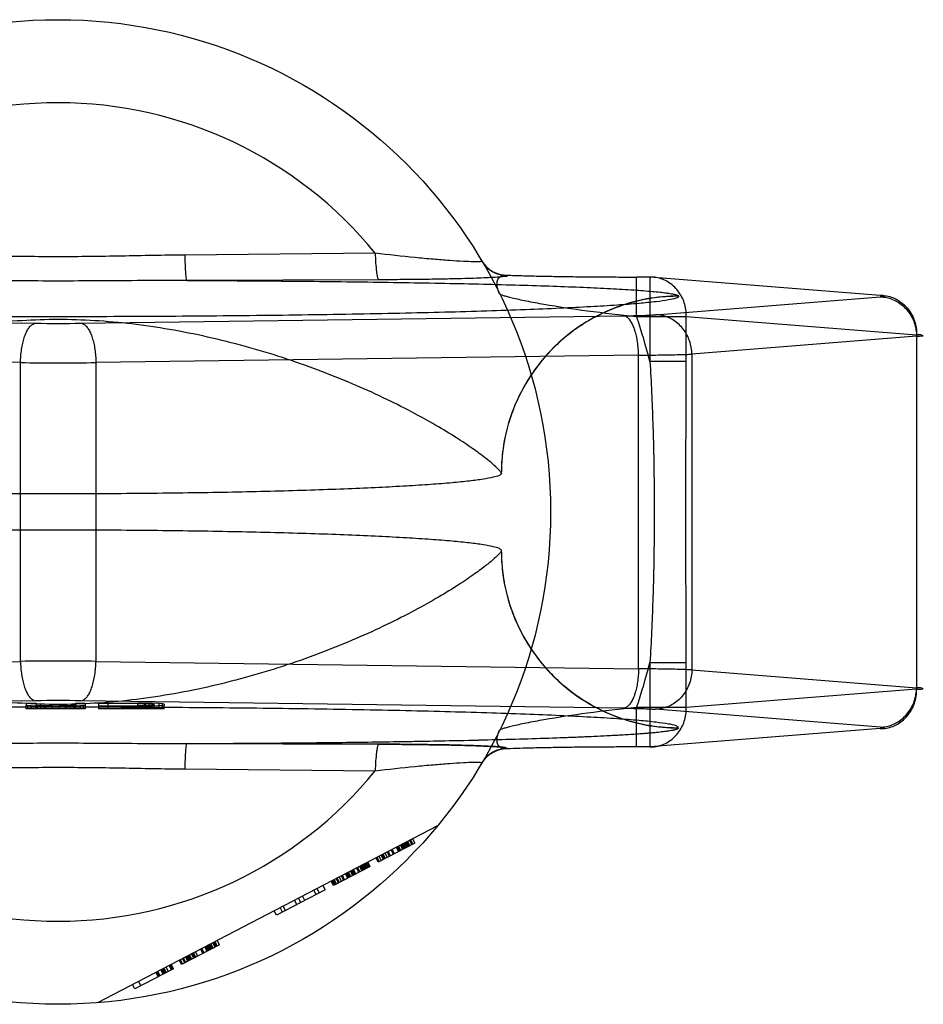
# Model space of a CAD drawing. Header units: millimetres. Extents: x 0 to 297, y 0 to 210.
# Tile 4 of 23: x 97.81 to 99.64, y 86.13 to 88.13. Entities that reach past the tile are written whole.
import ezdxf

# ---------------------------------------------------------------- set-up
doc = ezdxf.new("R2010")
doc.units = ezdxf.units.MM
doc.header["$LTSCALE"] = 16.335
doc.layers.add('001-M31079-X02', color=7, linetype='CONTINUOUS')

msp = doc.modelspace()

# ---------------------------------------------------------------- linework, layer by layer
at = {"layer": '001-M31079-X02', "color": 9, "linetype": 'Continuous'}
for p, q in [((98.5294, 87.6526), (98.1425, 87.6488)), ((98.7971, 87.6079), (98.7975, 87.607)), ((99.0601, 87.5242), (99.0601, 87.6042)), ((99.0872, 87.6042), (99.0601, 87.6042)), ((99.0872, 87.6042), (99.0872, 87.4325)), ((99.555, 87.5669), (99.0872, 87.6042)), ((98.5367, 87.5985), (98.1467, 87.5972)), ((99.0985, 87.5275), (99.555, 87.5639)), ((99.1455, 87.5651), (99.1454, 87.5655)), ((96.7374, 87.5253), (97.8396, 87.5103)), ((97.9314, 87.5103), (99.0335, 87.5253)), ((99.0601, 87.5242), (99.1611, 87.5242)), ((99.1611, 87.4325), (99.1611, 87.5242)), ((99.1611, 87.5242), (99.6289, 87.4869)), ((99.6289, 87.4839), (99.1724, 87.4475)), ((99.6289, 87.4869), (99.6289, 86.7668)), ((97.8089, 87.4303), (96.7068, 87.4454)), ((99.0641, 87.4454), (97.962, 87.4303)), ((99.0641, 86.8084), (99.0641, 87.4454)), ((99.1724, 87.4475), (99.1724, 86.8062)), ((97.8089, 86.8234), (97.8089, 87.4303)), ((97.962, 87.4303), (97.962, 86.8234)), ((99.1611, 87.4325), (99.0872, 87.4325)), ((96.7068, 86.8084), (97.8089, 86.8234)), ((97.962, 86.8234), (99.0641, 86.8084)), ((99.0872, 86.8213), (99.0872, 86.6496)), ((99.0872, 86.8213), (99.1611, 86.8213)), ((99.1611, 86.7296), (99.1611, 86.8213)), ((99.1724, 86.8062), (99.6289, 86.7699)), ((99.6289, 86.7668), (99.1611, 86.7296)), ((99.0601, 86.6496), (99.0601, 86.7296)), ((99.1611, 86.7296), (99.0601, 86.7296)), ((98.1425, 86.605), (98.5294, 86.6012))]:
    msp.add_line(p, q, dxfattribs=at)
at = {"layer": '001-M31079-X02', "color": 6, "linetype": 'Continuous'}
for p, q in [((98.7855, 87.2053), (98.7854, 87.2057)), ((98.7854, 87.048), (98.7855, 87.0485)), ((97.8204, 86.7269), (97.8204, 86.7345)), ((97.9404, 86.7269), (97.8204, 86.7269)), ((97.8237, 86.7269), (97.8237, 86.7338)), ((97.8304, 86.7269), (97.8304, 86.7332)), ((97.8404, 86.7269), (97.8404, 86.7345)), ((97.8437, 86.7269), (97.8437, 86.7339)), ((97.8504, 86.7269), (97.8504, 86.7334)), ((97.8571, 86.7269), (97.8571, 86.7325)), ((97.8604, 86.7269), (97.8604, 86.7332)), ((97.8737, 86.7269), (97.8737, 86.7331)), ((97.8871, 86.7269), (97.8871, 86.7332)), ((97.9004, 86.7269), (97.9004, 86.7334)), ((97.9037, 86.7269), (97.9037, 86.7323)), ((97.9104, 86.7269), (97.9104, 86.7335)), ((97.9171, 86.7269), (97.9171, 86.7339)), ((97.9204, 86.7269), (97.9204, 86.7345)), ((97.9304, 86.7269), (97.9304, 86.7332)), ((97.9371, 86.7269), (97.9371, 86.7338)), ((97.9404, 86.7345), (97.9404, 86.7269)), ((97.9671, 86.7322), (97.9671, 86.7269)), ((98.1004, 86.7269), (97.9671, 86.7269)), ((97.9871, 86.7269), (97.9871, 86.738)), ((98.0471, 86.738), (97.9871, 86.738)), ((97.9871, 86.7331), (98.0471, 86.7331)), ((98.0471, 86.7269), (98.0471, 86.7388)), ((98.0471, 86.738), (98.0604, 86.7379)), ((98.0604, 86.7332), (98.0471, 86.7331)), ((98.0604, 86.7269), (98.0604, 86.7379)), ((98.0604, 86.7379), (98.0704, 86.7376)), ((98.0704, 86.7335), (98.0604, 86.7332)), ((98.0637, 86.7269), (98.0637, 86.7386)), ((98.0704, 86.7269), (98.0704, 86.7377)), ((98.0704, 86.7376), (98.0771, 86.7372)), ((98.0771, 86.7339), (98.0704, 86.7335)), ((98.0771, 86.7269), (98.0771, 86.7384)), ((98.0771, 86.7372), (98.0804, 86.7366)), ((98.0804, 86.7345), (98.0771, 86.7339)), ((98.0804, 86.7269), (98.0804, 86.7366)), ((98.0904, 86.7269), (98.0904, 86.7379)), ((98.0971, 86.7269), (98.0971, 86.7373)), ((98.1004, 86.7269), (98.1004, 86.7345)), ((98.6561, 86.4896), (97.9655, 86.1301)), ((98.6059, 86.4522), (98.6013, 86.4611)), ((98.61, 86.4544), (98.6054, 86.4632)), ((98.61, 86.4544), (98.5355, 86.4156)), ((98.5666, 86.4317), (98.562, 86.4406)), ((98.5686, 86.4328), (98.564, 86.4417)), ((98.5769, 86.4371), (98.5723, 86.446)), ((98.579, 86.4382), (98.5744, 86.4471)), ((98.5811, 86.4393), (98.5764, 86.4481)), ((98.5852, 86.4414), (98.5806, 86.4503)), ((98.5873, 86.4425), (98.5827, 86.4514)), ((98.5893, 86.4436), (98.5847, 86.4524)), ((98.5914, 86.4447), (98.5868, 86.4535)), ((98.5935, 86.4457), (98.5889, 86.4546)), ((98.5956, 86.4468), (98.5909, 86.4557)), ((98.5976, 86.4479), (98.593, 86.4568)), ((98.5951, 86.4578), (98.5997, 86.449)), ((98.6038, 86.4511), (98.5992, 86.46)), ((98.5355, 86.4156), (98.5309, 86.4244)), ((98.5376, 86.4166), (98.533, 86.4255)), ((98.5417, 86.4188), (98.5371, 86.4277)), ((98.5459, 86.421), (98.5413, 86.4298)), ((98.5479, 86.422), (98.5433, 86.4309)), ((98.55, 86.4231), (98.5454, 86.432)), ((98.5542, 86.4253), (98.5495, 86.4341)), ((98.5583, 86.4274), (98.5537, 86.4363)), ((98.5604, 86.4285), (98.5557, 86.4374)), ((98.519, 86.4069), (98.4445, 86.3682)), ((98.49, 86.3919), (98.4854, 86.4007)), ((98.4962, 86.3951), (98.4916, 86.404)), ((98.4983, 86.3962), (98.4937, 86.405)), ((98.5024, 86.3983), (98.4978, 86.4072)), ((98.5045, 86.3994), (98.4999, 86.4083)), ((98.5066, 86.4005), (98.5019, 86.4094)), ((98.5086, 86.4016), (98.504, 86.4104)), ((98.5107, 86.4026), (98.5061, 86.4115)), ((98.5128, 86.4037), (98.5081, 86.4126)), ((98.5148, 86.4048), (98.5102, 86.4137)), ((98.5123, 86.4147), (98.5169, 86.4059)), ((98.519, 86.4069), (98.5144, 86.4158)), ((98.4507, 86.3714), (98.4461, 86.3803)), ((98.4548, 86.3735), (98.4502, 86.3824)), ((98.4569, 86.3746), (98.4523, 86.3835)), ((98.461, 86.3768), (98.4564, 86.3856)), ((98.4652, 86.3789), (98.4605, 86.3878)), ((98.4672, 86.38), (98.4626, 86.3889)), ((98.4734, 86.3832), (98.4688, 86.3921)), ((98.4755, 86.3843), (98.4709, 86.3932)), ((98.4776, 86.3854), (98.473, 86.3943)), ((98.4796, 86.3865), (98.475, 86.3953)), ((98.4838, 86.3886), (98.4792, 86.3975)), ((98.4859, 86.3897), (98.4812, 86.3986)), ((98.4879, 86.3908), (98.4833, 86.3997)), ((98.4109, 86.3619), (98.4155, 86.3531)), ((98.4279, 86.3595), (98.4233, 86.3684)), ((98.4445, 86.3682), (98.4398, 86.377)), ((98.4465, 86.3692), (98.4419, 86.3781)), ((98.4486, 86.3703), (98.444, 86.3792)), ((98.4279, 86.3595), (98.3286, 86.3078)), ((98.3782, 86.3337), (98.3736, 86.3426)), ((98.3865, 86.338), (98.3819, 86.3469)), ((98.4093, 86.3498), (98.4047, 86.3587)), ((98.341, 86.3143), (98.3364, 86.3232)), ((98.3472, 86.3175), (98.3426, 86.3264)), ((98.37, 86.3294), (98.3653, 86.3382)), ((98.3286, 86.3078), (98.3239, 86.3167)), ((98.2127, 86.2475), (98.1361, 86.2076)), ((98.1816, 86.2313), (98.177, 86.2402)), ((98.1878, 86.2346), (98.1832, 86.2434)), ((98.1899, 86.2356), (98.1853, 86.2445)), ((98.192, 86.2367), (98.1873, 86.2456)), ((98.194, 86.2378), (98.1894, 86.2467)), ((98.1961, 86.2389), (98.1915, 86.2477)), ((98.1982, 86.2399), (98.1936, 86.2488)), ((98.2002, 86.241), (98.1956, 86.2499)), ((98.2044, 86.2432), (98.1998, 86.252)), ((98.2018, 86.2531), (98.2064, 86.2443)), ((98.2085, 86.2453), (98.2039, 86.2542)), ((98.2127, 86.2475), (98.208, 86.2564)), ((98.1444, 86.2119), (98.1397, 86.2208)), ((98.1485, 86.2141), (98.1439, 86.223)), ((98.1506, 86.2152), (98.146, 86.224)), ((98.1526, 86.2162), (98.148, 86.2251)), ((98.1547, 86.2173), (98.1501, 86.2262)), ((98.1568, 86.2184), (98.1522, 86.2273)), ((98.1609, 86.2206), (98.1563, 86.2294)), ((98.163, 86.2216), (98.1584, 86.2305)), ((98.1651, 86.2227), (98.1604, 86.2316)), ((98.1692, 86.2249), (98.1646, 86.2337)), ((98.1795, 86.2303), (98.1749, 86.2391)), ((98.105, 86.1915), (98.1004, 86.2003)), ((98.1092, 86.1936), (98.1046, 86.2025)), ((98.1154, 86.1969), (98.1108, 86.2057)), ((98.1175, 86.1979), (98.1128, 86.2068)), ((98.1195, 86.199), (98.1149, 86.2079)), ((98.1361, 86.2076), (98.1315, 86.2165)), ((98.1382, 86.2087), (98.1335, 86.2176)), ((98.1423, 86.2109), (98.1377, 86.2197)), ((98.1195, 86.199), (98.0409, 86.1581)), ((98.0839, 86.1917), (98.0885, 86.1828)), ((98.0905, 86.1839), (98.0859, 86.1928)), ((98.0926, 86.185), (98.088, 86.1939)), ((98.0988, 86.1882), (98.0942, 86.1971)), ((98.1009, 86.1893), (98.0963, 86.1982)), ((98.103, 86.1904), (98.0983, 86.1993)), ((98.0409, 86.1581), (98.0363, 86.1669)), ((98.0487, 86.1734), (98.0533, 86.1645))]:
    msp.add_line(p, q, dxfattribs=at)
at = {"layer": '001-M31079-X02', "color": 7, "linetype": 'Continuous'}
for p, q in [((97.8396, 86.7435), (96.7374, 86.7284)), ((99.0335, 86.7284), (97.9314, 86.7435)), ((97.8204, 86.7388), (97.8204, 86.7345)), ((97.8204, 86.7388), (97.8404, 86.7388)), ((97.8204, 86.7345), (97.8237, 86.7338)), ((97.8304, 86.7332), (97.8237, 86.7338)), ((97.8437, 86.7327), (97.8304, 86.7332)), ((97.8404, 86.7388), (97.8404, 86.7345)), ((97.8437, 86.7339), (97.8404, 86.7345)), ((97.8504, 86.7335), (97.8437, 86.7339)), ((97.8437, 86.7327), (97.8571, 86.7324)), ((97.8571, 86.7325), (97.8437, 86.7325)), ((97.8604, 86.7332), (97.8504, 86.7335)), ((97.8504, 86.7334), (97.8604, 86.7334)), ((97.8571, 86.7324), (97.8737, 86.7322)), ((97.8737, 86.7323), (97.8571, 86.7323)), ((97.8604, 86.7332), (97.8737, 86.7332)), ((97.8737, 86.7331), (97.8604, 86.7332)), ((97.8737, 86.7331), (97.8871, 86.7331)), ((97.8871, 86.7322), (97.8737, 86.7322)), ((97.9004, 86.7332), (97.8871, 86.7331)), ((97.8871, 86.7332), (97.9004, 86.7332)), ((97.8871, 86.7322), (97.9037, 86.7324)), ((97.9037, 86.7323), (97.8871, 86.7323)), ((97.9104, 86.7335), (97.9004, 86.7332)), ((97.9004, 86.7334), (97.9104, 86.7334)), ((97.9037, 86.7324), (97.9171, 86.7327)), ((97.9171, 86.7325), (97.9037, 86.7325)), ((97.9171, 86.7339), (97.9104, 86.7335)), ((97.9204, 86.7345), (97.9171, 86.7339)), ((97.9304, 86.7332), (97.9171, 86.7327)), ((97.9204, 86.7388), (97.9204, 86.7345)), ((97.9204, 86.7388), (97.9404, 86.7388)), ((97.9371, 86.7338), (97.9304, 86.7332)), ((97.9371, 86.7338), (97.9404, 86.7345)), ((97.9404, 86.7388), (97.9404, 86.7345)), ((97.9671, 86.7388), (97.9671, 86.7322)), ((97.9671, 86.7388), (98.0471, 86.7388)), ((98.0471, 86.7322), (97.9671, 86.7322)), ((98.0471, 86.7388), (98.0637, 86.7388)), ((98.0637, 86.7387), (98.0471, 86.7388)), ((98.0471, 86.7322), (98.0637, 86.7324)), ((98.0637, 86.7323), (98.0471, 86.7323)), ((98.0771, 86.7384), (98.0637, 86.7387)), ((98.0637, 86.7386), (98.0771, 86.7386)), ((98.0637, 86.7324), (98.0771, 86.7327)), ((98.0771, 86.7325), (98.0637, 86.7325)), ((98.0904, 86.7379), (98.0771, 86.7384)), ((98.0904, 86.7332), (98.0771, 86.7327)), ((98.0971, 86.7373), (98.0904, 86.7379)), ((98.0971, 86.7338), (98.0904, 86.7332)), ((98.1004, 86.7366), (98.0971, 86.7373)), ((98.0971, 86.7338), (98.1004, 86.7345)), ((98.1004, 86.7366), (98.1004, 86.7345)), ((99.555, 86.6899), (99.0985, 86.7263)), ((99.555, 86.6869), (99.0872, 86.6496)), ((99.1454, 86.6882), (99.1455, 86.6887)), ((99.1454, 86.6882), (99.1455, 86.6887)), ((98.1467, 86.6565), (98.5367, 86.6552)), ((98.5367, 86.6552), (98.1467, 86.6565)), ((98.7975, 86.6467), (98.7972, 86.6459)), ((99.0872, 86.6496), (99.0601, 86.6496))]:
    msp.add_line(p, q, dxfattribs=at)
at = {"layer": '001-M31079-X02', "color": 9, "linetype": 'Continuous'}
msp.add_circle((97.8855, 87.1269), 1, dxfattribs=at)
for centre, radius, start, end in [((97.8855, 87.1269), 0.8313, 39.2269, 140.7731), ((98.797, 87.6678), 0.0599, 210.6953, 270.0461), ((98.7975, 87.667), 0.0599, 210.6418, 270.05), ((97.8855, 87.1269), 1.24, 14.2686, 18.6881), ((97.8855, 91.0029), 3.4929, 269.2467, 270.7533), ((97.8855, 97.1468), 9.7168, 269.54869, 270.45131), ((97.8855, 77.107), 9.7168, 89.54869, 90.45131), ((97.8855, 87.1269), 1.24, 341.3119, 345.7314), ((98.797, 86.5859), 0.0599, 89.9539, 149.3056), ((98.7975, 86.5868), 0.0599, 89.95, 149.359), ((97.8855, 87.1269), 0.8313, 219.2269, 320.7731)]:
    msp.add_arc(centre, radius, start, end, dxfattribs=at)
at = {"layer": '001-M31079-X02', "color": 7, "linetype": 'Continuous'}
for centre, radius, start, end in [((97.8855, 83.2465), 3.4973, 89.2476, 90.7523), ((97.8855, 83.2509), 3.4929, 89.2467, 90.7533)]:
    msp.add_arc(centre, radius, start, end, dxfattribs=at)
at = {"layer": '001-M31079-X02', "color": 9, "linetype": 'Continuous'}
for points, knots in [([(98.1425, 87.6488), (98.0996, 87.6484), (98.0139, 87.6465), (97.8855, 87.6448), (97.757, 87.6465), (97.6714, 87.6484), (97.6284, 87.6488)], [0, 0, 0, 0, 0.250402, 0.5, 0.749597, 1, 1, 1, 1]), ([(98.1425, 87.6488), (98.1426, 87.6424), (98.1428, 87.633), (98.1434, 87.621), (98.1439, 87.6131), (98.1445, 87.6067), (98.1451, 87.6019), (98.1457, 87.599), (98.1462, 87.5974), (98.1467, 87.5972)], [0, 0, 0, 0, 0.368459, 0.542, 0.696116, 0.822298, 0.915752, 0.973941, 1, 1, 1, 1]), ([(98.7459, 87.6364), (98.7461, 87.6361), (98.745, 87.6356), (98.7439, 87.6355), (98.7409, 87.6351), (98.7361, 87.635), (98.7248, 87.6351), (98.7061, 87.6359), (98.6787, 87.6376), (98.6461, 87.6402), (98.5957, 87.6449), (98.5564, 87.6493), (98.5294, 87.6526)], [0, 0, 0, 0, 0.004516, 0.010291, 0.018656, 0.043159, 0.077667, 0.174246, 0.302259, 0.454822, 0.625433, 1, 1, 1, 1]), ([(98.5294, 87.6526), (98.5295, 87.6459), (98.53, 87.6333), (98.5313, 87.6183), (98.5328, 87.6084), (98.534, 87.6033), (98.535, 87.6002), (98.5361, 87.5987), (98.5367, 87.5985)], [0, 0, 0, 0, 0.362821, 0.688622, 0.814703, 0.908714, 0.96876, 1, 1, 1, 1]), ([(98.7975, 87.607), (98.7987, 87.6052), (98.7887, 87.6053), (98.7824, 87.6039), (98.7689, 87.6033), (98.7534, 87.6024), (98.7334, 87.6016), (98.71, 87.6009), (98.6827, 87.6002), (98.6516, 87.5996), (98.6166, 87.5991), (98.5779, 87.5988), (98.5508, 87.5986), (98.5367, 87.5985)], [0, 0, 0, 0, 0.02457, 0.057729, 0.104982, 0.166344, 0.241951, 0.331914, 0.436318, 0.555329, 0.689105, 0.837622, 1, 1, 1, 1]), ([(98.7818, 87.5702), (98.7798, 87.5744), (98.7768, 87.5825), (98.7763, 87.5942), (98.7802, 87.6034), (98.7881, 87.6082), (98.794, 87.6082), (98.797, 87.6079)], [0, 0, 0, 0, 0.27099, 0.493102, 0.667777, 0.824098, 1, 1, 1, 1]), ([(98.7971, 87.6079), (98.807, 87.6075), (98.8281, 87.6069), (98.8614, 87.6061), (98.8978, 87.6054), (98.9366, 87.6048), (98.977, 87.6044), (99.0184, 87.6042), (99.0462, 87.6042), (99.0601, 87.6042)], [0, 0, 0, 0, 0.11337, 0.240887, 0.380096, 0.528444, 0.683089, 0.841296, 1, 1, 1, 1]), ([(99.1611, 87.5242), (99.1612, 87.5289), (99.1605, 87.5382), (99.1573, 87.5518), (99.1519, 87.5646), (99.1445, 87.5761), (99.1354, 87.5861), (99.1247, 87.5941), (99.1129, 87.6), (99.1002, 87.6035), (99.0915, 87.6042), (99.0872, 87.6042)], [0, 0, 0, 0, 0.115548, 0.230792, 0.344911, 0.457252, 0.568031, 0.677491, 0.785649, 0.893024, 1, 1, 1, 1]), ([(98.1467, 87.5972), (98.0872, 87.5972), (97.9725, 87.596), (97.7984, 87.596), (97.6837, 87.5972), (97.6243, 87.5972)], [0, 0, 0, 0, 0.341257, 0.658748, 1, 1, 1, 1]), ([(98.1467, 87.5972), (98.2071, 87.597), (98.3262, 87.5963), (98.501, 87.5945), (98.6414, 87.5922), (98.7475, 87.5899), (98.8207, 87.588), (98.8886, 87.5858), (98.9502, 87.5835), (99.0048, 87.5809), (99.0513, 87.5782), (99.0848, 87.5757), (99.1069, 87.5736), (99.1198, 87.5721), (99.1301, 87.5706), (99.1378, 87.569), (99.1425, 87.5676), (99.1451, 87.5663), (99.1454, 87.5655)], [0, 0, 0, 0, 0.181178, 0.357361, 0.524058, 0.602127, 0.675648, 0.743807, 0.805747, 0.8606, 0.907512, 0.945637, 0.961149, 0.97416, 0.984582, 0.992353, 0.997444, 1, 1, 1, 1]), ([(99.1455, 87.5651), (99.1455, 87.563), (99.1362, 87.5599), (99.1228, 87.5569), (99.0965, 87.5534), (99.0621, 87.5501), (99.0176, 87.5467), (98.9642, 87.5435), (98.902, 87.5404), (98.8317, 87.5375), (98.7537, 87.5349), (98.6688, 87.5324), (98.5776, 87.5303), (98.4808, 87.5284), (98.3792, 87.5268), (98.2737, 87.5255), (98.165, 87.5245), (98.0541, 87.5238), (97.9418, 87.5235), (97.8291, 87.5235), (97.7168, 87.5238), (97.6059, 87.5245), (97.4973, 87.5255), (97.3917, 87.5268), (97.2901, 87.5284), (97.1934, 87.5303), (97.1021, 87.5324), (97.0172, 87.5349), (96.9393, 87.5375), (96.8689, 87.5404), (96.8068, 87.5435), (96.7534, 87.5467), (96.7088, 87.5501), (96.6745, 87.5534), (96.6481, 87.5569), (96.6348, 87.5599), (96.6254, 87.563), (96.6255, 87.5651)], [0, 0, 0, 0, 0.002493, 0.008682, 0.018754, 0.032668, 0.050325, 0.07159, 0.096294, 0.12424, 0.155205, 0.188938, 0.22517, 0.263609, 0.303947, 0.345858, 0.389007, 0.433046, 0.477624, 0.52238, 0.566958, 0.610997, 0.654146, 0.696057, 0.736395, 0.774834, 0.811065, 0.844799, 0.875763, 0.903709, 0.928414, 0.949678, 0.967336, 0.981249, 0.991321, 0.99751, 1, 1, 1, 1]), ([(98.7818, 87.5702), (98.7822, 87.5695), (98.785, 87.5684), (98.7899, 87.5665), (98.7979, 87.5643), (98.8084, 87.5617), (98.8214, 87.5588), (98.8428, 87.5543), (98.8892, 87.5458), (98.9639, 87.5346), (99.0268, 87.5275), (99.0601, 87.5242)], [0, 0, 0, 0, 0.009066, 0.028397, 0.057799, 0.096568, 0.143882, 0.198874, 0.328449, 0.644516, 1, 1, 1, 1]), ([(99.1454, 87.5655), (99.1236, 87.5655), (99.0786, 87.5614), (99.0118, 87.5423), (98.9473, 87.5091), (98.8897, 87.4625), (98.8428, 87.4051), (98.8091, 87.3405), (98.7896, 87.2732), (98.7854, 87.2278), (98.7854, 87.2057)], [0, 0, 0, 0, 0.115883, 0.238876, 0.367183, 0.498434, 0.629909, 0.758865, 0.88286, 1, 1, 1, 1]), ([(99.1455, 87.5651), (99.1311, 87.5651), (99.1022, 87.5633), (99.0597, 87.5556), (99.019, 87.543), (98.9803, 87.5259), (98.9439, 87.5045), (98.9099, 87.4786), (98.879, 87.4486), (98.8515, 87.4146), (98.8281, 87.3772), (98.8093, 87.3369), (98.7956, 87.2942), (98.7872, 87.25), (98.7854, 87.22), (98.7854, 87.2053)], [0, 0, 0, 0, 0.0763, 0.153503, 0.228562, 0.30215, 0.377279, 0.452453, 0.528555, 0.605385, 0.683975, 0.761952, 0.841026, 0.921748, 1, 1, 1, 1]), ([(99.555, 87.5639), (99.5569, 87.564), (99.559, 87.5643), (99.5654, 87.5649), (99.5591, 87.567), (99.5569, 87.5667), (99.555, 87.5669)], [0, 0, 0, 0, 0.325495, 0.494819, 0.674668, 1, 1, 1, 1]), ([(99.555, 87.5669), (99.5593, 87.5669), (99.568, 87.5662), (99.5806, 87.5627), (99.5925, 87.5568), (99.6031, 87.5488), (99.6123, 87.5389), (99.6197, 87.5273), (99.6251, 87.5146), (99.6283, 87.501), (99.6289, 87.4916), (99.6289, 87.4869)], [0, 0, 0, 0, 0.107071, 0.214436, 0.322617, 0.432029, 0.542926, 0.655374, 0.769251, 0.884267, 1, 1, 1, 1]), ([(99.555, 87.5639), (99.5593, 87.5638), (99.5678, 87.5629), (99.5803, 87.5591), (99.5919, 87.5531), (99.6025, 87.545), (99.6116, 87.5351), (99.619, 87.5237), (99.6246, 87.5111), (99.628, 87.4977), (99.6288, 87.4885), (99.6289, 87.4839)], [0, 0, 0, 0, 0.106484, 0.213746, 0.322191, 0.432075, 0.543475, 0.656289, 0.770256, 0.884983, 1, 1, 1, 1]), ([(99.0335, 87.5253), (99.0391, 87.5254), (99.0497, 87.5256), (99.0649, 87.526), (99.0781, 87.5264), (99.0891, 87.5269), (99.0956, 87.5273), (99.0985, 87.5275)], [0, 0, 0, 0, 0.25668, 0.492149, 0.698248, 0.869187, 1, 1, 1, 1]), ([(99.0641, 87.4454), (99.0641, 87.4499), (99.0637, 87.4589), (99.0622, 87.472), (99.06, 87.4844), (99.0569, 87.4956), (99.0533, 87.5054), (99.049, 87.5136), (99.0443, 87.5198), (99.0392, 87.5239), (99.0353, 87.5252), (99.0335, 87.5253)], [0, 0, 0, 0, 0.150718, 0.297804, 0.437666, 0.567042, 0.683196, 0.784188, 0.869292, 0.939752, 1, 1, 1, 1]), ([(99.1724, 87.4475), (99.1723, 87.4521), (99.1715, 87.4613), (99.1681, 87.4744), (99.1628, 87.4867), (99.1557, 87.498), (99.1468, 87.5079), (99.1363, 87.5162), (99.1244, 87.5225), (99.1117, 87.5265), (99.1028, 87.5274), (99.0985, 87.5275)], [0, 0, 0, 0, 0.114278, 0.227862, 0.337251, 0.447769, 0.558103, 0.669208, 0.779366, 0.89094, 1, 1, 1, 1]), ([(98.7854, 87.2057), (98.7849, 87.208), (98.7796, 87.2134), (98.7693, 87.2237), (98.7511, 87.2383), (98.7256, 87.257), (98.6921, 87.2793), (98.6504, 87.3045), (98.601, 87.3319), (98.5442, 87.3602), (98.4811, 87.3886), (98.4128, 87.4159), (98.3405, 87.4412), (98.2655, 87.4638), (98.189, 87.4829), (98.112, 87.4982), (98.0355, 87.5094), (97.96, 87.5162), (97.8855, 87.5185), (97.8109, 87.5162), (97.7355, 87.5094), (97.6589, 87.4982), (97.582, 87.4829), (97.5055, 87.4638), (97.4305, 87.4412), (97.3582, 87.4159), (97.2898, 87.3886), (97.2267, 87.3602), (97.17, 87.3319), (97.1205, 87.3045), (97.0789, 87.2793), (97.0453, 87.257), (97.0199, 87.2383), (97.0017, 87.2237), (96.9914, 87.2134), (96.9861, 87.208), (96.9855, 87.2057)], [0, 0, 0, 0, 0.003555, 0.011107, 0.022959, 0.039262, 0.060042, 0.085221, 0.114497, 0.147384, 0.18326, 0.221413, 0.261105, 0.301644, 0.342428, 0.382958, 0.422872, 0.461919, 0.5, 0.538082, 0.577129, 0.617043, 0.657573, 0.698356, 0.738896, 0.778588, 0.81674, 0.852617, 0.885504, 0.914779, 0.939958, 0.960738, 0.977042, 0.988893, 0.996445, 1, 1, 1, 1]), ([(97.8089, 87.4303), (97.809, 87.4349), (97.8094, 87.4438), (97.8108, 87.457), (97.8131, 87.4693), (97.8161, 87.4806), (97.8198, 87.4904), (97.824, 87.4985), (97.8288, 87.5047), (97.8339, 87.5089), (97.8377, 87.5101), (97.8396, 87.5103)], [0, 0, 0, 0, 0.150719, 0.297804, 0.437667, 0.567042, 0.683197, 0.784188, 0.869292, 0.939752, 1, 1, 1, 1]), ([(97.9314, 87.5103), (97.9332, 87.5101), (97.9371, 87.5089), (97.9422, 87.5047), (97.9469, 87.4985), (97.9511, 87.4904), (97.9548, 87.4806), (97.9578, 87.4693), (97.9601, 87.457), (97.9616, 87.4438), (97.962, 87.4349), (97.962, 87.4303)], [0, 0, 0, 0, 0.060245, 0.130705, 0.215808, 0.3168, 0.432955, 0.562331, 0.702194, 0.849281, 1, 1, 1, 1]), ([(99.6289, 87.4839), (99.6317, 87.484), (99.6349, 87.4844), (99.6453, 87.4846), (99.635, 87.4872), (99.6317, 87.4868), (99.6289, 87.4869)], [0, 0, 0, 0, 0.308454, 0.496297, 0.691701, 1, 1, 1, 1]), ([(99.0641, 87.4454), (99.072, 87.4455), (99.087, 87.4456), (99.1087, 87.4459), (99.1282, 87.4462), (99.1454, 87.4466), (99.1598, 87.447), (99.1685, 87.4473), (99.1724, 87.4475)], [0, 0, 0, 0, 0.216747, 0.417772, 0.599472, 0.758798, 0.893087, 1, 1, 1, 1]), ([(99.0872, 87.4325), (99.0898, 87.3908), (99.0935, 87.3088), (99.0961, 87.1871), (99.0961, 87.0667), (99.0935, 86.9449), (99.0898, 86.8629), (99.0872, 86.8213)], [0, 0, 0, 0, 0.204736, 0.40264, 0.597353, 0.795252, 1, 1, 1, 1]), ([(99.1611, 86.8213), (99.1611, 86.8723), (99.1605, 86.9742), (99.1599, 87.1269), (99.1605, 87.2796), (99.1611, 87.3815), (99.1611, 87.4325)], [0, 0, 0, 0, 0.250466, 0.5, 0.749534, 1, 1, 1, 1]), ([(98.7854, 87.048), (98.7849, 87.0458), (98.7795, 87.0403), (98.7693, 87.0301), (98.7511, 87.0155), (98.7256, 86.9968), (98.6921, 86.9745), (98.6504, 86.9492), (98.601, 86.9219), (98.5442, 86.8935), (98.4811, 86.8652), (98.4128, 86.8378), (98.3405, 86.8125), (98.2655, 86.79), (98.189, 86.7708), (98.112, 86.7555), (98.0355, 86.7444), (97.96, 86.7376), (97.8855, 86.7352), (97.8109, 86.7376), (97.7354, 86.7444), (97.6589, 86.7555), (97.582, 86.7708), (97.5055, 86.79), (97.4305, 86.8125), (97.3582, 86.8378), (97.2898, 86.8652), (97.2267, 86.8935), (97.17, 86.9219), (97.1205, 86.9492), (97.0789, 86.9745), (97.0453, 86.9968), (97.0199, 87.0155), (97.0017, 87.0301), (96.9914, 87.0403), (96.9861, 87.0458), (96.9855, 87.048)], [0, 0, 0, 0, 0.003556, 0.01111, 0.022961, 0.039265, 0.060043, 0.08522, 0.114493, 0.147377, 0.183251, 0.221401, 0.261091, 0.301628, 0.342411, 0.38294, 0.422856, 0.461909, 0.5, 0.538091, 0.577144, 0.61706, 0.657589, 0.698372, 0.738909, 0.7786, 0.816749, 0.852623, 0.885507, 0.91478, 0.939957, 0.960735, 0.977039, 0.98889, 0.996444, 1, 1, 1, 1]), ([(98.7854, 87.0485), (98.7854, 87.0342), (98.7871, 87.0053), (98.7948, 86.9629), (98.8074, 86.9221), (98.8245, 86.8835), (98.846, 86.8471), (98.872, 86.8131), (98.902, 86.7822), (98.936, 86.7547), (98.9734, 86.7314), (99.0138, 86.7126), (99.0566, 86.6988), (99.1008, 86.6905), (99.1307, 86.6887), (99.1455, 86.6887)], [0, 0, 0, 0, 0.076158, 0.153158, 0.228334, 0.301941, 0.37695, 0.452289, 0.528431, 0.605124, 0.6839, 0.761958, 0.840937, 0.921804, 1, 1, 1, 1]), ([(98.7854, 87.048), (98.7854, 87.026), (98.7896, 86.9805), (98.8091, 86.9133), (98.8428, 86.8487), (98.8897, 86.7912), (98.9473, 86.7447), (99.0118, 86.7115), (99.0786, 86.6924), (99.1236, 86.6882), (99.1454, 86.6882)], [0, 0, 0, 0, 0.11714, 0.241135, 0.370091, 0.501566, 0.632817, 0.761124, 0.884117, 1, 1, 1, 1]), ([(97.8089, 86.8234), (97.809, 86.8189), (97.8094, 86.8099), (97.8108, 86.7968), (97.8131, 86.7844), (97.8161, 86.7732), (97.8198, 86.7634), (97.824, 86.7553), (97.8288, 86.7491), (97.8339, 86.7449), (97.8377, 86.7436), (97.8396, 86.7435)], [0, 0, 0, 0, 0.150717, 0.297802, 0.437664, 0.56704, 0.683194, 0.784186, 0.869291, 0.939752, 1, 1, 1, 1]), ([(97.9314, 86.7435), (97.9332, 86.7436), (97.937, 86.7449), (97.942, 86.7489), (97.9467, 86.7549), (97.9508, 86.7627), (97.9545, 86.7723), (97.9576, 86.7835), (97.96, 86.7961), (97.9615, 86.8095), (97.962, 86.8188), (97.962, 86.8234)], [0, 0, 0, 0, 0.059848, 0.129478, 0.21067, 0.30855, 0.422325, 0.551959, 0.693198, 0.845764, 1, 1, 1, 1]), ([(99.0641, 86.8084), (99.0641, 86.8038), (99.0637, 86.7948), (99.0622, 86.7817), (99.06, 86.7694), (99.0569, 86.7581), (99.0533, 86.7483), (99.049, 86.7402), (99.0443, 86.734), (99.0392, 86.7298), (99.0353, 86.7286), (99.0335, 86.7284)], [0, 0, 0, 0, 0.150717, 0.297802, 0.437664, 0.56704, 0.683194, 0.784186, 0.869291, 0.939752, 1, 1, 1, 1]), ([(99.1724, 86.8062), (99.1685, 86.8064), (99.1598, 86.8068), (99.1454, 86.8072), (99.1282, 86.8075), (99.1087, 86.8079), (99.087, 86.8082), (99.072, 86.8083), (99.0641, 86.8084)], [0, 0, 0, 0, 0.106969, 0.24139, 0.400755, 0.582395, 0.783355, 1, 1, 1, 1]), ([(99.1724, 86.8062), (99.1723, 86.8016), (99.1715, 86.7924), (99.168, 86.779), (99.1625, 86.7664), (99.1551, 86.755), (99.146, 86.7451), (99.1354, 86.737), (99.1237, 86.731), (99.1113, 86.7273), (99.1027, 86.7263), (99.0985, 86.7263)], [0, 0, 0, 0, 0.115018, 0.229746, 0.343713, 0.456528, 0.567928, 0.677812, 0.786256, 0.893517, 1, 1, 1, 1]), ([(99.555, 86.6899), (99.5593, 86.69), (99.5678, 86.6909), (99.5803, 86.6946), (99.5919, 86.7007), (99.6025, 86.7087), (99.6116, 86.7186), (99.619, 86.73), (99.6246, 86.7426), (99.628, 86.756), (99.6288, 86.7653), (99.6289, 86.7699)], [0, 0, 0, 0, 0.106478, 0.213739, 0.322185, 0.432069, 0.54347, 0.656285, 0.770253, 0.884982, 1, 1, 1, 1]), ([(99.555, 86.6869), (99.5593, 86.6868), (99.5679, 86.6875), (99.5803, 86.6909), (99.5919, 86.6966), (99.6023, 86.7043), (99.6116, 86.714), (99.6192, 86.7255), (99.6248, 86.7384), (99.6283, 86.7524), (99.629, 86.762), (99.6289, 86.7668)], [0, 0, 0, 0, 0.106359, 0.212591, 0.316219, 0.423151, 0.53269, 0.646153, 0.761699, 0.881375, 1, 1, 1, 1]), ([(99.6289, 86.7668), (99.6317, 86.767), (99.6349, 86.7673), (99.6453, 86.7675), (99.635, 86.7702), (99.6317, 86.7697), (99.6289, 86.7699)], [0, 0, 0, 0, 0.308454, 0.496297, 0.691701, 1, 1, 1, 1]), ([(99.0601, 86.7296), (99.0268, 86.7263), (98.9639, 86.7192), (98.8892, 86.708), (98.8428, 86.6994), (98.8214, 86.695), (98.8084, 86.6921), (98.7979, 86.6894), (98.7899, 86.6873), (98.785, 86.6854), (98.7822, 86.6843), (98.7818, 86.6835)], [0, 0, 0, 0, 0.355482, 0.671549, 0.801125, 0.856117, 0.903432, 0.942201, 0.971603, 0.990934, 1, 1, 1, 1]), ([(99.0872, 86.6496), (99.0915, 86.6495), (99.1002, 86.6502), (99.1128, 86.6537), (99.1246, 86.6596), (99.1353, 86.6677), (99.1445, 86.6776), (99.1519, 86.6891), (99.1573, 86.7019), (99.1605, 86.7155), (99.1612, 86.7249), (99.1611, 86.7296)], [0, 0, 0, 0, 0.105867, 0.213506, 0.322247, 0.431686, 0.542546, 0.655169, 0.769173, 0.884293, 1, 1, 1, 1]), ([(98.797, 86.6459), (98.794, 86.6455), (98.7881, 86.6456), (98.7802, 86.6504), (98.7763, 86.6596), (98.7768, 86.6713), (98.7798, 86.6794), (98.7818, 86.6835)], [0, 0, 0, 0, 0.175939, 0.33226, 0.506926, 0.729017, 1, 1, 1, 1]), ([(97.6243, 86.6565), (97.6838, 86.6565), (97.7984, 86.6578), (97.9725, 86.6578), (98.0871, 86.6565), (98.1467, 86.6565)], [0, 0, 0, 0, 0.341795, 0.658236, 1, 1, 1, 1]), ([(98.1467, 86.6565), (98.1462, 86.6563), (98.1457, 86.6547), (98.1451, 86.6519), (98.1445, 86.647), (98.1439, 86.6406), (98.1434, 86.6328), (98.1428, 86.6207), (98.1426, 86.6113), (98.1425, 86.605)], [0, 0, 0, 0, 0.026059, 0.084248, 0.177702, 0.303884, 0.458, 0.631541, 1, 1, 1, 1]), ([(98.5367, 86.6552), (98.5361, 86.6551), (98.535, 86.6535), (98.534, 86.6504), (98.5328, 86.6453), (98.5313, 86.6354), (98.53, 86.6205), (98.5295, 86.6078), (98.5294, 86.6012)], [0, 0, 0, 0, 0.03124, 0.091286, 0.185297, 0.311377, 0.637179, 1, 1, 1, 1]), ([(97.6284, 86.605), (97.6714, 86.6053), (97.757, 86.6073), (97.8855, 86.6089), (98.0139, 86.6073), (98.0996, 86.6053), (98.1425, 86.605)], [0, 0, 0, 0, 0.250402, 0.5, 0.749597, 1, 1, 1, 1]), ([(98.5294, 86.6012), (98.5564, 86.6045), (98.5957, 86.6088), (98.6461, 86.6135), (98.6787, 86.6161), (98.7061, 86.6179), (98.7248, 86.6187), (98.7361, 86.6187), (98.7409, 86.6186), (98.7439, 86.6183), (98.745, 86.6182), (98.7461, 86.6176), (98.7459, 86.6173)], [0, 0, 0, 0, 0.374568, 0.545179, 0.697742, 0.825755, 0.922333, 0.956841, 0.981344, 0.989709, 0.995484, 1, 1, 1, 1])]:
    msp.add_open_spline(points, degree=3, knots=knots, dxfattribs=at)
at = {"layer": '001-M31079-X02', "color": 6, "linetype": 'Continuous'}
for points, knots in [([(98.7855, 87.2053), (98.7855, 87.2034), (98.7786, 87.1997), (98.7671, 87.1968), (98.7463, 87.1929), (98.7185, 87.1894), (98.6829, 87.1858), (98.6402, 87.1825), (98.5906, 87.1793), (98.5347, 87.1764), (98.4729, 87.1737), (98.4057, 87.1713), (98.3339, 87.1691), (98.258, 87.1673), (98.1788, 87.1659), (98.0969, 87.1648), (98.0131, 87.164), (97.9281, 87.1637), (97.8428, 87.1637), (97.7579, 87.164), (97.6741, 87.1648), (97.5922, 87.1659), (97.5129, 87.1673), (97.437, 87.1691), (97.3652, 87.1713), (97.2981, 87.1737), (97.2363, 87.1764), (97.1803, 87.1793), (97.1307, 87.1825), (97.088, 87.1858), (97.0524, 87.1894), (97.0247, 87.1929), (97.0038, 87.1968), (96.9923, 87.1997), (96.9855, 87.2034), (96.9855, 87.2053)], [0, 0, 0, 0, 0.003145, 0.010238, 0.021627, 0.037284, 0.057093, 0.080886, 0.108455, 0.139552, 0.173898, 0.211182, 0.25107, 0.2932, 0.337192, 0.382651, 0.429166, 0.476318, 0.523684, 0.570837, 0.617352, 0.662811, 0.706803, 0.748933, 0.78882, 0.826104, 0.86045, 0.891547, 0.919115, 0.942908, 0.962717, 0.978373, 0.989762, 0.996855, 1, 1, 1, 1]), ([(98.7855, 87.0485), (98.7855, 87.0504), (98.7786, 87.0541), (98.7671, 87.057), (98.7463, 87.0609), (98.7185, 87.0644), (98.6829, 87.0679), (98.6402, 87.0713), (98.5906, 87.0744), (98.5347, 87.0774), (98.4729, 87.0801), (98.4057, 87.0825), (98.3339, 87.0846), (98.258, 87.0864), (98.1788, 87.0879), (98.0969, 87.089), (98.0131, 87.0897), (97.9281, 87.0901), (97.8428, 87.0901), (97.7579, 87.0897), (97.6741, 87.089), (97.5922, 87.0879), (97.5129, 87.0864), (97.437, 87.0846), (97.3652, 87.0825), (97.2981, 87.0801), (97.2363, 87.0774), (97.1803, 87.0744), (97.1307, 87.0713), (97.088, 87.0679), (97.0524, 87.0644), (97.0247, 87.0609), (97.0038, 87.057), (96.9923, 87.0541), (96.9855, 87.0504), (96.9855, 87.0485)], [0, 0, 0, 0, 0.003145, 0.010239, 0.021627, 0.037284, 0.057093, 0.080887, 0.108456, 0.139553, 0.173899, 0.211184, 0.251071, 0.2932, 0.337193, 0.382651, 0.429165, 0.476318, 0.523683, 0.570836, 0.61735, 0.662808, 0.706801, 0.74893, 0.788817, 0.826102, 0.860448, 0.891545, 0.919113, 0.942907, 0.962716, 0.978373, 0.989762, 0.996855, 1, 1, 1, 1])]:
    msp.add_open_spline(points, degree=3, knots=knots, dxfattribs=at)
at = {"layer": '001-M31079-X02', "color": 7, "linetype": 'Continuous'}
for points, knots in [([(99.1455, 86.6887), (99.144, 86.6903), (99.138, 86.6945), (99.1217, 86.6965), (99.097, 86.7005), (99.0619, 86.7036), (99.0176, 86.7071), (98.9642, 86.7103), (98.902, 86.7134), (98.8317, 86.7162), (98.7538, 86.7189), (98.6689, 86.7213), (98.5776, 86.7235), (98.4809, 86.7254), (98.3793, 86.727), (98.2737, 86.7283), (98.1651, 86.7293), (98.0542, 86.73), (97.9419, 86.7303), (97.8292, 86.7303), (97.7169, 86.73), (97.606, 86.7293), (97.4973, 86.7283), (97.3918, 86.727), (97.2902, 86.7254), (97.1934, 86.7235), (97.1022, 86.7213), (97.0172, 86.7189), (96.9393, 86.7162), (96.869, 86.7134), (96.8068, 86.7103), (96.7533, 86.7071), (96.7091, 86.7036), (96.674, 86.7005), (96.6492, 86.6965), (96.633, 86.6945), (96.627, 86.6903), (96.6255, 86.6887)], [0, 0, 0, 0, 0.002494, 0.008682, 0.018753, 0.032665, 0.05032, 0.071583, 0.096285, 0.124228, 0.155189, 0.18892, 0.225149, 0.263585, 0.30392, 0.34583, 0.388977, 0.433016, 0.477593, 0.52235, 0.566928, 0.610968, 0.654118, 0.696031, 0.73637, 0.774811, 0.811045, 0.844781, 0.875747, 0.903695, 0.928401, 0.949668, 0.967327, 0.981242, 0.991315, 0.997506, 1, 1, 1, 1]), ([(99.1455, 86.6887), (99.144, 86.6903), (99.138, 86.6945), (99.1217, 86.6965), (99.097, 86.7005), (99.0619, 86.7036), (99.0176, 86.7071), (98.9641, 86.7103), (98.902, 86.7134), (98.8317, 86.7162), (98.7537, 86.7189), (98.6688, 86.7213), (98.5776, 86.7235), (98.4808, 86.7254), (98.3792, 86.727), (98.2737, 86.7283), (98.165, 86.7293), (98.0541, 86.73), (97.9418, 86.7303), (97.8291, 86.7303), (97.7168, 86.73), (97.6059, 86.7293), (97.4973, 86.7283), (97.3917, 86.727), (97.2901, 86.7254), (97.1934, 86.7235), (97.1021, 86.7213), (97.0172, 86.7189), (96.9393, 86.7162), (96.8689, 86.7134), (96.8068, 86.7103), (96.7533, 86.7071), (96.709, 86.7036), (96.674, 86.7005), (96.6492, 86.6965), (96.633, 86.6945), (96.627, 86.6903), (96.6255, 86.6887)], [0, 0, 0, 0, 0.002493, 0.008682, 0.018754, 0.032668, 0.050325, 0.07159, 0.096294, 0.124241, 0.155205, 0.188938, 0.22517, 0.263609, 0.303947, 0.345858, 0.389007, 0.433047, 0.477624, 0.522381, 0.566958, 0.610998, 0.654146, 0.696058, 0.736395, 0.774834, 0.811066, 0.844799, 0.875764, 0.90371, 0.928414, 0.949679, 0.967336, 0.98125, 0.991322, 0.99751, 1, 1, 1, 1]), ([(99.0335, 86.7284), (99.0391, 86.7283), (99.0497, 86.7282), (99.0649, 86.7278), (99.0781, 86.7274), (99.0891, 86.7269), (99.0956, 86.7265), (99.0985, 86.7263)], [0, 0, 0, 0, 0.25668, 0.492149, 0.698248, 0.869187, 1, 1, 1, 1]), ([(98.1467, 86.6565), (98.2071, 86.6568), (98.3262, 86.6574), (98.501, 86.6593), (98.6414, 86.6615), (98.7475, 86.6639), (98.8207, 86.6658), (98.8886, 86.6679), (98.9502, 86.6703), (99.0048, 86.6728), (99.0513, 86.6756), (99.0848, 86.678), (99.1069, 86.6802), (99.1198, 86.6817), (99.1301, 86.6832), (99.1378, 86.6847), (99.1425, 86.6861), (99.1451, 86.6874), (99.1454, 86.6882)], [0, 0, 0, 0, 0.181178, 0.357361, 0.524058, 0.602127, 0.675648, 0.743807, 0.805747, 0.8606, 0.907512, 0.945637, 0.961149, 0.97416, 0.984582, 0.992353, 0.997444, 1, 1, 1, 1]), ([(98.1467, 86.6565), (98.1887, 86.6567), (98.2682, 86.6571), (98.3818, 86.658), (98.4848, 86.6592), (98.5795, 86.6605), (98.6669, 86.6621), (98.7472, 86.6639), (98.8206, 86.6658), (98.8869, 86.6679), (98.9459, 86.6701), (98.9974, 86.6725), (99.0413, 86.6749), (99.0773, 86.6775), (99.1056, 86.6798), (99.1257, 86.6827), (99.1387, 86.6843), (99.144, 86.6871), (99.1454, 86.6882)], [0, 0, 0, 0, 0.126077, 0.238306, 0.340699, 0.435145, 0.522382, 0.60271, 0.676124, 0.742516, 0.801605, 0.853209, 0.897132, 0.933342, 0.961645, 0.982027, 0.994648, 1, 1, 1, 1]), ([(99.555, 86.6899), (99.5569, 86.6898), (99.559, 86.6895), (99.5654, 86.6889), (99.5591, 86.6868), (99.5569, 86.687), (99.555, 86.6869)], [0, 0, 0, 0, 0.326703, 0.494839, 0.673311, 1, 1, 1, 1]), ([(99.555, 86.6899), (99.5569, 86.6898), (99.559, 86.6895), (99.5654, 86.6889), (99.5591, 86.6868), (99.5569, 86.687), (99.555, 86.6869)], [0, 0, 0, 0, 0.325495, 0.494819, 0.674668, 1, 1, 1, 1]), ([(98.5367, 86.6552), (98.5509, 86.6552), (98.5781, 86.655), (98.6168, 86.6546), (98.6516, 86.6541), (98.6826, 86.6536), (98.7099, 86.6529), (98.7333, 86.6522), (98.7531, 86.6514), (98.7691, 86.6506), (98.7814, 86.6496), (98.7906, 86.649), (98.7955, 86.6477), (98.7975, 86.6467)], [0, 0, 0, 0, 0.163413, 0.311552, 0.444773, 0.5634, 0.667562, 0.75738, 0.83297, 0.894397, 0.94172, 0.975, 1, 1, 1, 1]), ([(98.7975, 86.6467), (98.7956, 86.6476), (98.7907, 86.649), (98.7816, 86.6496), (98.7693, 86.6506), (98.7532, 86.6513), (98.7335, 86.6522), (98.71, 86.6529), (98.6827, 86.6536), (98.6516, 86.6541), (98.6166, 86.6546), (98.5779, 86.655), (98.5508, 86.6552), (98.5367, 86.6552)], [0, 0, 0, 0, 0.02457, 0.057729, 0.104982, 0.166344, 0.241952, 0.331915, 0.436318, 0.555329, 0.689105, 0.837623, 1, 1, 1, 1]), ([(99.0601, 86.6496), (99.0479, 86.6496), (99.0235, 86.6496), (98.9871, 86.6494), (98.9513, 86.6491), (98.9165, 86.6487), (98.8834, 86.6481), (98.8522, 86.6475), (98.8237, 86.6467), (98.8056, 86.6462), (98.797, 86.6459)], [0, 0, 0, 0, 0.13907, 0.278026, 0.414814, 0.547507, 0.674317, 0.793298, 0.902292, 1, 1, 1, 1])]:
    msp.add_open_spline(points, degree=3, knots=knots, dxfattribs=at)

doc.saveas('drawing.dxf')
